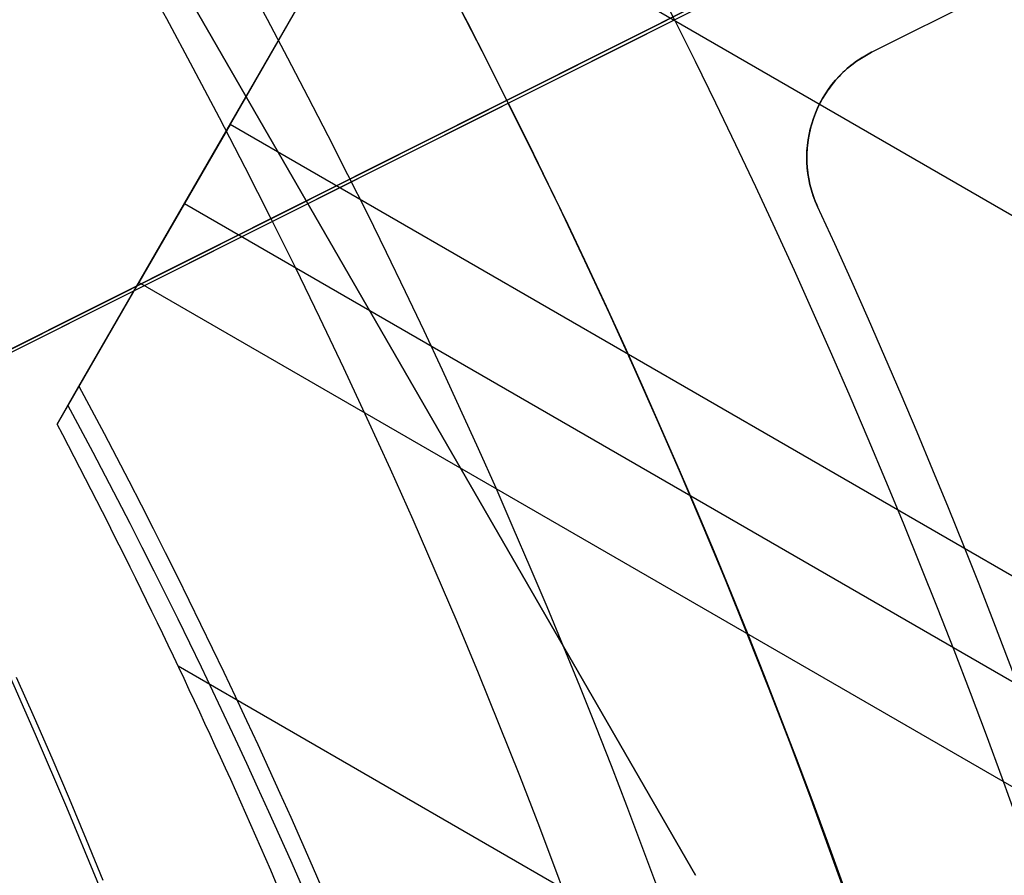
# Model space of a CAD drawing. Extents: x 12963 to 14406, y -2067 to -815.
# Tile 42 of 68: x 13733.09 to 13741.47, y -1594.74 to -1587.46. Entities that reach past the tile are written whole.
import ezdxf

# ---------------------------------------------------------------- set-up
doc = ezdxf.new("R2010")
doc.units = 0
doc.layers.get('0').update_dxf_attribs({"linetype": 'CONTINUOUS'})
doc.layers.add('COLOR', color=7, linetype='CONTINUOUS')
doc.layers.add('LUZ', color=7, linetype='CONTINUOUS')

msp = doc.modelspace()

# ---------------------------------------------------------------- linework, layer by layer
for p, q in [((13728.84389230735, -1577.418315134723, 258.0844421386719), (13738.84389230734, -1594.738823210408, 258.0844421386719)), ((13728.84389230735, -1577.418315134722, 261.0844421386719), (13738.84389230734, -1594.738823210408, 261.0844421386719)), ((13738.84389230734, -1594.738823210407, 259.5844421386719), (13728.84389230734, -1577.418315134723, 259.5844421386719)), ((13733.59249008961, -1590.576544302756, 55.32807901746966), (13741.0256461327, -1577.701940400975, 51.89592044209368)), ((13734.71699703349, -1588.628841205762, 52.85821474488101), (13738.94156924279, -1581.311667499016, 52.85821457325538)), ((13737.53894874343, -1583.741077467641, 51.94053995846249), (13734.87951093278, -1588.347358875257, 52.68120646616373)), ((13736.20922983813, -1586.044218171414, 52.31087321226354), (14403.03975505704, -1971.039001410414, 52.31087321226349)), ((13734.87951093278, -1588.347358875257, 52.68120646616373), (13734.1028896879, -1589.692506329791, 53.52709343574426)), ((14401.71003615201, -1973.342142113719, 52.68120646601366), (13734.87951093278, -1588.347358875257, 52.68120646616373)), ((13734.49120031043, -1589.019932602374, 53.10414995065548), (13748.03366190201, -1596.838676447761, 53.10414995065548)), ((13734.1028896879, -1589.692506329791, 53.52709343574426), (13733.40696805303, -1590.897877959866, 53.72091103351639)), ((13747.03984480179, -1597.16166084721, 53.52709343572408), (13734.1028896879, -1589.692506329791, 53.52709343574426)), ((13733.40696805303, -1590.897877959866, 53.72091103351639), (13733.59249008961, -1590.576544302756, 55.32807901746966)), ((13734.43663193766, -1592.956046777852, 53.89742668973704), (13745.86764655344, -1599.555746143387, 53.89742668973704)), ((13738.84389230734, -1594.738823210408, 258.0844421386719), (13738.84389230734, -1594.738823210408, 261.0844421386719))]:
    msp.add_line(p, q)
at = {"extrusion": (0.112475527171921, 0.194813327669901, 0.9743700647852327)}
msp.add_lwpolyline([(-12693.92521337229, -5351.365580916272), (-12694.43576296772, -5351.056612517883), (-12694.94430877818, -5350.742947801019), (-12695.45079038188, -5350.424605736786), (-12695.95514755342, -5350.101606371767), (-12696.45732028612, -5349.773970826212), (-12696.9572488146, -5349.441721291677), (-12697.45487363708, -5349.104881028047), (-12697.95013553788, -5348.763474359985), (-12698.44297560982, -5348.417526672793), (-12698.93333527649, -5348.067064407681), (-12699.42115631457, -5347.712115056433), (-12699.90638087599, -5347.352707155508), (-12700.38895150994, -5346.988870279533), (-12700.86881118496, -5346.620635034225), (-12701.34590331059, -5346.248033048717), (-12701.82017175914, -5345.871096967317), (-12702.29156088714, -5345.489860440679), (-12702.76001555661, -5345.104358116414), (-12703.22548115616, -5344.714625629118), (-12703.68790362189, -5344.320699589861), (-12704.14722945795, -5343.922617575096), (-12704.60340575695, -5343.52041811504), (-12705.05638022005, -5343.114140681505), (-12705.5061011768, -5342.703825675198), (-12705.95251760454, -5342.289514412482), (-12706.39557914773, -5341.871249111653), (-12706.83523613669, -5341.449072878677), (-12707.27143960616, -5341.023029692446), (-12707.70414131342, -5340.59316438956), (-12708.13329375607, -5340.159522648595), (-12708.55885018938, -5339.722150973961), (-12708.98076464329, -5339.281096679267), (-12709.39899193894, -5338.836407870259), (-12709.81348770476, -5338.388133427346), (-12710.22420839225, -5337.936322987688), (-12710.63111129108, -5337.481026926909), (-12711.03415454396, -5337.022296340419), (-12711.43329716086, -5336.560183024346), (-12711.82849903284, -5336.094739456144), (-12712.21972094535, -5335.626018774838), (-12712.60692459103, -5335.154074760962), (-12712.99007258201, -5334.678961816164), (-12713.36912846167, -5334.200734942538), (-12713.74405671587, -5333.719449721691), (-12714.11482278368, -5333.235162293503), (-12714.48139306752, -5332.747929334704), (-12714.84373494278, -5332.257808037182), (-12715.2018167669, -5331.764856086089), (-12715.55560788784, -5331.269131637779), (-12715.90507865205, -5330.770693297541), (-12716.25020041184, -5330.269600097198), (-12716.59094553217, -5329.765911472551), (-12716.9272873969, -5329.259687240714), (-12717.25920041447, -5328.75098757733), (-12717.58666002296, -5328.23987299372), (-12717.90964269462, -5327.726404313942), (-12718.22812593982, -5327.210642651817), (-12718.54208831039, -5326.692649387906), (-12718.85150940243, -5326.172486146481), (-12719.15636985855, -5325.650214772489), (-12719.45665136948, -5325.125897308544), (-12719.75233667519, -5324.59959597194), (-12720.04340956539, -5324.071373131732), (-12720.32985487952, -5323.541291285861), (-12720.61165850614, -5323.00941303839), (-12720.88880738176, -5322.475801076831), (-12721.16128948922, -5321.940518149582), (-12721.42909385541, -5321.403627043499), (-12721.69221054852, -5320.865190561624), (-12721.95063067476, -5320.325271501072), (-12722.20434637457, -5319.783932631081), (-12722.45335081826, -5319.241236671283), (-12722.69763820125, -5318.697246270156), (-12722.9372037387, -5318.152023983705), (-12723.17204365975, -5317.605632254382), (-12723.40215520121, -5317.058133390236), (-12723.62753660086, -5316.509589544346), (-12723.84818709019, -5315.960062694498), (-12724.06410688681, -5315.409614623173), (-12724.27529718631, -5314.858306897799), (-12724.48176015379, -5314.306200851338), (-12724.68349891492, -5313.753357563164), (-12724.8805175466, -5313.199837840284), (-12725.07282106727, -5312.645702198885), (-12725.26041542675, -5312.091010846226), (-12725.44330749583, -5311.535823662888), (-12725.62150505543, -5310.980200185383), (-12725.79501678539, -5310.424199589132), (-12725.96385225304, -5309.867880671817), (-12726.12802190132, -5309.311301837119), (-12726.28753703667, -5308.754521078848), (-12726.44240981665, -5308.197595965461), (-12726.59265323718, -5307.640583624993), (-12726.73828111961, -5307.083540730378), (-12726.87930809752, -5306.526523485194), (-12727.01574960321, -5305.969587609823), (-12727.14762185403, -5305.41278832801), (-12727.2749418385, -5304.856180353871), (-12727.39772730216, -5304.299817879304), (-12727.5159967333, -5303.74375456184), (-12727.6297693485, -5303.188043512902), (-12727.73906507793, -5302.632737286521), (-12727.84390455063, -5302.07788786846), (-12727.94430907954, -5301.523546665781), (-12728.04030064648, -5300.969764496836), (-12728.13190188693, -5300.416591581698), (-12728.21913607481, -5299.864077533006), (-12728.30202710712, -5299.312271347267), (-12728.38059948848, -5298.761221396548), (-12728.45487831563, -5298.210975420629), (-12728.52488926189, -5297.661580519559), (-12728.59065856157, -5297.113083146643), (-12728.65221299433, -5296.565529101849), (-12728.70957986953, -5296.018963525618), (-12728.76278701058, -5295.473430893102), (-12728.81186273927, -5294.9289750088), (-12728.85683586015, -5294.385639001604), (-12728.89773564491, -5293.843465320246), (-12728.93459181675, -5293.302495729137), (-12728.96743453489, -5292.762771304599), (-12728.99629437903, -5292.224332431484), (-12729.02120233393, -5291.687218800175), (-12729.04218977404, -5291.151469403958), (-12729.05928844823, -5290.617122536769), (-12729.07253046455, -5290.084215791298), (-12729.08194827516, -5289.552786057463), (-12729.0875746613, -5289.022869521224), (-12729.08944271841, -5288.494501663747), (-12729.08764350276, -5287.975960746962), (-12729.08222485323, -5287.455927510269), (-12729.07315547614, -5286.934435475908), (-12729.06040436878, -5286.411518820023), (-12729.04394083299, -5285.887212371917), (-12729.02373448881, -5285.36155161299), (-12728.99975528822, -5284.834572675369), (-12728.97197352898, -5284.306312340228), (-12728.94035986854, -5283.776808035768), (-12728.90488533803, -5283.246097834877), (-12728.8655213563, -5282.714220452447), (-12728.822239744, -5282.181215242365), (-12728.77501273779, -5281.647122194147), (-12728.72381300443, -5281.111981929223), (-12728.6686136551, -5280.575835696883), (-12728.60938825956, -5280.038725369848), (-12728.54611086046, -5279.500693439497), (-12728.47875598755, -5278.961783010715), (-12728.40729867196, -5278.422037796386), (-12728.33171446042, -5277.8815021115), (-12728.25197942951, -5277.340220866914), (-12728.16807019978, -5276.798239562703), (-12728.07996394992, -5276.255604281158), (-12727.98763843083, -5275.712361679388), (-12727.89107197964, -5275.168558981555), (-12727.79024353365, -5274.624243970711), (-12727.68513264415, -5274.079464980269), (-12727.57571949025, -5273.53427088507), (-12727.46198489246, -5272.988711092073), (-12727.34391032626, -5272.442835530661), (-12727.22147793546, -5271.896694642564), (-12727.09467054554, -5271.350339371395), (-12726.96347167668, -5270.803821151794), (-12726.82786555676, -5270.257191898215), (-12726.68783713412, -5269.710503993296), (-12726.54337209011, -5269.163810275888), (-12726.39445685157, -5268.617164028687), (-12726.24107860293, -5268.070618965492), (-12726.08322529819, -5267.524229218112), (-12725.92088567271, -5266.978049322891), (-12725.75404925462, -5266.432134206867), (-12725.58270637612, -5265.886539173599), (-12725.40684818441, -5265.341319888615), (-12725.22646665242, -5264.796532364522), (-12725.0415545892, -5264.252232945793), (-12724.85210565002, -5263.708478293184), (-12724.6581143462, -5263.165325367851), (-12724.45957605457, -5262.622831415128), (-12724.25648702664, -5262.081053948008), (-12724.04884439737, -5261.540050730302), (-12723.8366461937, -5260.999879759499), (-12723.61989134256, -5260.46059924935), (-12723.39857967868, -5259.922267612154), (-12723.17271195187, -5259.384943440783), (-12722.942289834, -5258.848685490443), (-12722.70731592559, -5258.313552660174), (-12722.46779376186, -5257.779603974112), (-12722.22372781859, -5257.246898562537), (-12721.97512351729, -5256.715495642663), (-12721.7219872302, -5256.185454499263), (-12721.46432628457, -5255.656834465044), (-12721.20214896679, -5255.129694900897), (-12720.9354645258, -5254.604095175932), (-12720.66428317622, -5254.080094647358), (-12720.38861610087, -5253.557752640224), (-12720.10847545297, -5253.037128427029), (-12719.82387435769, -5252.518281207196), (-12719.53482691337, -5252.001270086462), (-12719.24134819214, -5251.486154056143), (-12718.94345424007, -5250.972991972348), (-12718.64116207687, -5250.461842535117), (-12718.33448969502, -5249.952764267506), (-12718.02345605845, -5249.445815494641), (-12717.70808110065, -5248.94105432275), (-12717.38838572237, -5248.438538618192), (-12717.06439178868, -5247.938325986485), (-12716.73612212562, -5247.440473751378), (-12716.40360051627, -5246.945038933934), (-12716.0668516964, -5246.452078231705), (-12715.72590134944, -5245.96164799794), (-12715.38077610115, -5245.473804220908), (-12715.03150351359, -5244.988602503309), (-12714.67811207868, -5244.506098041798), (-12714.32063121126, -5244.026345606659), (-12713.95909124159, -5243.549399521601), (-12713.59352340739, -5243.075313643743), (-12713.22395984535, -5242.604141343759), (-12712.85043358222, -5242.135935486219), (-12712.4729785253, -5241.670748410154), (-12712.09162945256, -5241.208631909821), (-12711.70642200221, -5240.749637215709), (-12711.31739266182, -5240.293814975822), (-12710.92457875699, -5239.841215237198), (-12710.52801843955, -5239.391887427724), (-12710.12775067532, -5238.94588033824), (-12709.7238152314, -5238.503242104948), (-12709.31625266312, -5238.064020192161), (-12708.90510430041, -5237.628261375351), (-12708.49041223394, -5237.196011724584), (-12708.07221930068, -5236.767316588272), (-12707.65056906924, -5236.342220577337), (-12707.22550582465, -5235.920767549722), (-12706.79707455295, -5235.503000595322), (-12706.36532092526, -5235.088962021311), (-12705.93029128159, -5234.678693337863), (-12705.49203261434, -5234.27223524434), (-12705.05059255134, -5233.869627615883), (-12704.60601933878, -5233.47090949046), (-12704.15836182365, -5233.076119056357), (-12703.70766943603, -5232.685293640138), (-12703.253992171, -5232.298469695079), (-12702.79738057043, -5231.915682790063), (-12702.33788570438, -5231.53696759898), (-12701.87555915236, -5231.162357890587), (-12701.41045298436, -5230.791886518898), (-12700.94261974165, -5230.42558541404), (-12700.47211241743, -5230.063485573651), (-12699.99898443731, -5229.705617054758), (-12699.52328963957, -5229.352008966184), (-12699.04508225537, -5229.002689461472), (-12698.56441688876, -5228.657685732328), (-12698.08134849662, -5228.317024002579), (-12697.59593236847, -5227.980729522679), (-12697.10822410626, -5227.648826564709), (-12696.61827960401, -5227.321338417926), (-12696.12615502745, -5226.998287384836), (-12695.63190679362, -5226.679694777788), (-12695.13559155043, -5226.365580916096)], dxfattribs=at)
at = {"extrusion": (0.1124755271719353, 0.1948133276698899, 0.9743700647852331)}
msp.add_lwpolyline([(-12693.01435559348, -5226.365580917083), (-12693.53542520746, -5226.670372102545), (-12694.05454487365, -5226.980022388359), (-12694.57165131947, -5227.29451397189), (-12695.08668143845, -5227.613827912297), (-12695.59957231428, -5227.937944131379), (-12696.11026124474, -5228.266841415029), (-12696.61868576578, -5228.600497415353), (-12697.12478367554, -5228.938888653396), (-12697.62849305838, -5229.281990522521), (-12698.12975230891, -5229.629777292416), (-12698.62850015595, -5229.982222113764), (-12699.12467568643, -5230.339297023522), (-12699.61821836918, -5230.70097295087), (-12700.1090680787, -5231.067219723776), (-12700.5971651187, -5231.438006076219), (-12701.08245024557, -5231.813299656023), (-12701.56486469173, -5232.193067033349), (-12702.04435018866, -5232.577273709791), (-12702.52084898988, -5232.965884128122), (-12702.99430389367, -5233.358861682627), (-12703.4646582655, -5233.756168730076), (-12703.9318560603, -5234.157766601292), (-12704.39584184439, -5234.563615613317), (-12704.85656081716, -5234.973675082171), (-12705.31395883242, -5235.387903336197), (-12705.76798241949, -5235.806257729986), (-12706.21857880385, -5236.228694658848), (-12706.66569592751, -5236.655169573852), (-12707.10928246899, -5237.085636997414), (-12707.54928786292, -5237.520050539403), (-12707.98566231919, -5237.958362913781), (-12708.41835684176, -5238.400525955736), (-12708.84732324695, -5238.84649063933), (-12709.27251418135, -5239.296207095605), (-12709.69388313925, -5239.749624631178), (-12710.11138447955, -5240.206691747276), (-12710.52497344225, -5240.667356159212), (-12710.93460616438, -5241.131564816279), (-12711.34023969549, -5241.599263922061), (-12711.74183201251, -5242.070398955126), (-12712.13934203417, -5242.544914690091), (-12712.53272963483, -5243.022755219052), (-12712.92195565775, -5243.503863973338), (-12713.30698192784, -5243.988183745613), (-12713.68777126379, -5244.47565671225), (-12714.0642874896, -5244.966224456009), (-12714.43649544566, -5245.459827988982), (-12714.80436099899, -5245.956407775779), (-12715.16785105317, -5246.455903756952), (-12715.52693355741, -5246.95825537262), (-12715.88157751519, -5247.463401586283), (-12716.23175299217, -5247.971280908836), (-12716.57743112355, -5248.481831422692), (-12716.91858412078, -5248.994990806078), (-12717.25518527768, -5249.510696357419), (-12717.58720897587, -5250.02888501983), (-12717.91463068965, -5250.549493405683), (-12718.23742699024, -5251.072457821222), (-12718.55557554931, -5251.597714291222), (-12718.86905514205, -5252.125198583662), (-12719.17784564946, -5252.654846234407), (-12719.48192806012, -5253.186592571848), (-12719.78128447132, -5253.72037274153), (-12720.07589808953, -5254.256121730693), (-12720.36575323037, -5254.793774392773), (-12720.65083531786, -5255.333265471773), (-12720.93113088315, -5255.874529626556), (-12721.20662756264, -5256.417501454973), (-12721.47731409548, -5256.962115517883), (-12721.74318032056, -5257.508306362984), (-12722.00421717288, -5258.056008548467), (-12722.26041667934, -5258.605156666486), (-12722.51177195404, -5259.155685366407), (-12722.75827719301, -5259.70752937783), (-12722.99992766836, -5260.260623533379), (-12723.23671972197, -5260.814902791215), (-12723.46865075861, -5261.370302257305), (-12723.6957192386, -5261.926757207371), (-12723.91792466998, -5262.48420310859), (-12724.13526760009, -5263.042575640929), (-12724.34774960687, -5263.601810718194), (-12724.55537328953, -5264.161844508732), (-12724.75814225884, -5264.722613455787), (-12724.95606112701, -5265.284054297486), (-12725.14913549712, -5265.846104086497), (-12725.33737195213, -5266.408700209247), (-12725.52077804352, -5266.971780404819), (-12725.69936227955, -5267.535282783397), (-12725.87313411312, -5268.099145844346), (-12726.04210392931, -5268.663308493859), (-12726.20628303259, -5269.227710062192), (-12726.36568363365, -5269.792290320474), (-12726.52031883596, -5270.356989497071), (-12726.67020262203, -5270.921748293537), (-12726.81534983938, -5271.486507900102), (-12726.95577618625, -5272.05121001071), (-12727.09149819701, -5272.615796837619), (-12727.22253322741, -5273.180211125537), (-12727.34889943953, -5273.744396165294), (-12727.47061578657, -5274.308295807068), (-12727.58770199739, -5274.871854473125), (-12727.70017856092, -5275.43501717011), (-12727.80806671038, -5275.997729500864), (-12727.91138840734, -5276.559937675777), (-12728.01016632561, -5277.121588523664), (-12728.10442383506, -5277.682629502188), (-12728.1941849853, -5278.243008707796), (-12728.27947448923, -5278.802674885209), (-12728.36031770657, -5279.361577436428), (-12728.43674062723, -5279.919666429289), (-12728.50876985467, -5280.476892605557), (-12728.57643258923, -5281.03320738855), (-12728.63975661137, -5281.588562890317), (-12728.69877026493, -5282.142911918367), (-12728.75350244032, -5282.696207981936), (-12728.80398255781, -5283.248405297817), (-12728.85024055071, -5283.799458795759), (-12728.89230684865, -5284.349324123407), (-12728.9302123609, -5284.897957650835), (-12728.96398845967, -5285.445316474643), (-12728.9936669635, -5285.991358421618), (-12729.01928012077, -5286.536042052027), (-12729.04086059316, -5287.079326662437), (-12729.05844143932, -5287.621172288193), (-12729.07205609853, -5288.161539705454), (-12729.08173837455, -5288.700390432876), (-12729.08752241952, -5289.237686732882), (-12729.08944271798, -5289.773391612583), (-12729.08769105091, -5290.285034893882), (-12729.08241587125, -5290.798131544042), (-12729.07358711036, -5291.312649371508), (-12729.06117497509, -5291.828555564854), (-12729.04514996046, -5292.34581669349), (-12729.02548286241, -5292.864398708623), (-12729.0021447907, -5293.384266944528), (-12728.97510718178, -5293.905386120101), (-12728.94434181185, -5294.427720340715), (-12728.9098208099, -5294.951233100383), (-12728.87151667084, -5295.47588728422), (-12728.82940226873, -5296.001645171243), (-12728.78345086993, -5296.528468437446), (-12728.73363614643, -5297.05631815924), (-12728.67993218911, -5297.585154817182), (-12728.62231352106, -5298.114938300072), (-12728.56075511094, -5298.645627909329), (-12728.49523238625, -5299.177182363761), (-12728.42572124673, -5299.709559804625), (-12728.35219807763, -5300.242717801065), (-12728.27463976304, -5300.776613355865), (-12728.19302369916, -5301.311202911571), (-12728.10732780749, -5301.846442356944), (-12728.01753054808, -5302.382287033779), (-12727.92361093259, -5302.918691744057), (-12727.8255485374, -5303.455610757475), (-12727.72332351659, -5303.992997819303), (-12727.61691661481, -5304.530806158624), (-12727.50630918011, -5305.068988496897), (-12727.39148317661, -5305.607497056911), (-12727.27242119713, -5306.146283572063), (-12727.14910647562, -5306.685299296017), (-12727.02152289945, -5307.224495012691), (-12726.88965502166, -5307.763821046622), (-12726.7534880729, -5308.303227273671), (-12726.61300797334, -5308.842663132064), (-12726.46820134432, -5309.382077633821), (-12726.31905551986, -5309.921419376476), (-12726.16555855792, -5310.460636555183), (-12726.0076992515, -5310.999676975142), (-12725.8454671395, -5311.538488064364), (-12725.67885251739, -5312.077016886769), (-12725.50784644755, -5312.615210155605), (-12725.33244076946, -5313.153014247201), (-12725.15262810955, -5313.690375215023), (-12724.96840189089, -5314.227238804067), (-12724.77975634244, -5314.763550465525), (-12724.58668650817, -5315.299255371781), (-12724.38918825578, -5315.834298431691), (-12724.18725828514, -5316.368624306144), (-12723.98089413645, -5316.90217742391), (-12723.77009419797, -5317.434901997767), (-12723.55485771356, -5317.966742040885), (-12723.33518478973, -5318.497641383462), (-12723.11107640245, -5319.027543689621), (-12722.88253440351, -5319.556392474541), (-12722.64956152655, -5320.084131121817), (-12722.41216139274, -5320.610702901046), (-12722.170338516, -5321.136050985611), (-12721.92409830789, -5321.660118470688), (-12721.67344708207, -5322.182848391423), (-12721.41839205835, -5322.704183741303), (-12721.1589413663, -5323.224067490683), (-12720.89510404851, -5323.742442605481), (-12720.62689006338, -5324.25925206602), (-12720.35431028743, -5324.774438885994), (-12720.07737651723, -5325.28794613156), (-12719.79610147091, -5325.799716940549), (-12719.51049878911, -5326.309694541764), (-12719.22058303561, -5326.817822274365), (-12718.9263696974, -5327.324043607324), (-12718.62787518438, -5327.828302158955), (-12718.32511682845, -5328.330541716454), (-12718.01811288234, -5328.830706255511), (-12717.70688251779, -5329.328739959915), (-12717.39144582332, -5329.824587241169), (-12717.07182380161, -5330.318192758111), (-12716.74803836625, -5330.809501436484), (-12716.42011233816, -5331.298458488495), (-12716.08806944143, -5331.785009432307), (-12715.75193429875, -5332.269100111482), (-12715.41173242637, -5332.750676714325), (-12715.06749022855, -5333.229685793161), (-12714.71923499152, -5333.706074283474), (-12714.36699487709, -5334.179789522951), (-12714.01079891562, -5334.650779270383), (-12713.6506769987, -5335.118991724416), (-12713.28665987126, -5335.584375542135), (-12712.91877912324, -5336.046879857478), (-12712.54706718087, -5336.506454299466), (-12712.17155729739, -5336.963049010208), (-12711.79228354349, -5337.416614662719), (-12711.40928079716, -5337.867102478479), (-12711.0225847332, -5338.314464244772), (-12710.63223181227, -5338.758652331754), (-12710.23825926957, -5339.199619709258), (-12709.84070510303, -5339.637319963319), (-12709.43960806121, -5340.071707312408), (-12709.03500763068, -5340.502736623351), (-12708.62694402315, -5340.930363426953), (-12708.21545816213, -5341.354543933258), (-12707.80059166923, -5341.775235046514), (-12707.38238685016, -5342.192394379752), (-12706.96088668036, -5342.605980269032), (-12706.53613479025, -5343.015951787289), (-12706.10817545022, -5343.422268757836), (-12705.67705355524, -5343.824891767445), (-12705.24281460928, -5344.223782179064), (-12704.80550470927, -5344.618902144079), (-12704.3651705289, -5345.010214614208), (-12703.92185930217, -5345.397683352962), (-12703.47561880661, -5345.781272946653), (-12703.02649734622, -5346.160948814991), (-12702.57454373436, -5346.536677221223), (-12702.1198072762, -5346.908425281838), (-12701.66233775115, -5347.276160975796), (-12701.20218539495, -5347.639853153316), (-12700.7394008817, -5347.999471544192), (-12700.27403530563, -5348.354986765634), (-12699.80614016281, -5348.706370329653), (-12699.33576733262, -5349.053594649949), (-12698.8629690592, -5349.396633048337), (-12698.38779793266, -5349.735459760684), (-12697.91030687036, -5350.070049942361), (-12697.43054909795, -5350.400379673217), (-12696.94857813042, -5350.726425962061), (-12696.46444775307, -5351.048166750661), (-12695.97821200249, -5351.365580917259)], dxfattribs=at)
at = {"extrusion": (0.1124755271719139, 0.1948133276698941, 0.9743700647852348)}
msp.add_lwpolyline([(-12699.37540150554, -5226.365580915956), (-12699.85081632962, -5226.700698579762), (-12700.32397979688, -5227.039889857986), (-12700.79484275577, -5227.383131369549), (-12701.26335635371, -5227.730398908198), (-12701.72947205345, -5228.081667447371), (-12702.1931416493, -5228.436911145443), (-12702.65431728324, -5228.796103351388), (-12703.11295146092, -5229.159216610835), (-12703.56899706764, -5229.526222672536), (-12704.02240738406, -5229.897092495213), (-12704.47313610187, -5230.271796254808), (-12704.92113733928, -5230.65030335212), (-12705.36636565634, -5231.032582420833), (-12705.80877607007, -5231.418601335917), (-12706.24832406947, -5231.808327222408), (-12706.68496563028, -5232.20172646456), (-12707.11865722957, -5232.59876471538), (-12707.54935586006, -5232.999406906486), (-12707.97701904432, -5233.403617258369), (-12708.40160484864, -5233.811359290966), (-12708.8230718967, -5234.222595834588), (-12709.241379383, -5234.637289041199), (-12709.65648708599, -5235.055400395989), (-12710.06835538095, -5235.476890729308), (-12710.47694525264, -5235.901720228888), (-12710.88221830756, -5236.329848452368), (-12711.28413678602, -5236.761234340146), (-12711.68266357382, -5237.195836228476), (-12712.07776221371, -5237.633611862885), (-12712.46939691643, -5238.074518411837), (-12712.85753257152, -5238.51851248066), (-12713.24213475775, -5238.965550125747), (-12713.62316975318, -5239.415586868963), (-12714.00060454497, -5239.868577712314), (-12714.37440683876, -5240.324477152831), (-12714.7445450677, -5240.783239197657), (-12715.11098840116, -5241.244817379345), (-12715.47370675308, -5241.70916477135), (-12715.83267078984, -5242.176234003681), (-12716.18785193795, -5242.645977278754), (-12716.53922239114, -5243.118346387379), (-12716.88675511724, -5243.593292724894), (-12717.23042386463, -5244.070767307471), (-12717.57020316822, -5244.550720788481), (-12717.90606835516, -5245.033103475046), (-12718.23799555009, -5245.517865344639), (-12718.56596167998, -5246.004956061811), (-12718.88994447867, -5246.494324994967), (-12719.20992249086, -5246.985921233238), (-12719.52587507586, -5247.479693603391), (-12719.83778241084, -5247.975590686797), (-12720.14562549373, -5248.473560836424), (-12720.44938614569, -5248.973552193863), (-12720.74904701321, -5249.475512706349), (-12721.04459156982, -5249.979390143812), (-12721.33600411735, -5250.485132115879), (-12721.62326978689, -5250.992686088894), (-12721.90637453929, -5251.501999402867), (-12722.18530516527, -5252.013019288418), (-12722.46004928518, -5252.525692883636), (-12722.73059534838, -5253.039967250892), (-12722.99693263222, -5253.555789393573), (-12723.25905124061, -5254.073106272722), (-12723.51694210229, -5254.591864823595), (-12723.77059696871, -5255.112011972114), (-12724.02000841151, -5255.633494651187), (-12724.26516981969, -5256.156259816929), (-12724.50607539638, -5256.680254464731), (-12724.74272015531, -5257.205425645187), (-12724.97509991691, -5257.731720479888), (-12725.20321130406, -5258.25908617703), (-12725.42705173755, -5258.787470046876), (-12725.64661943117, -5259.31681951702), (-12725.86191338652, -5259.847082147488), (-12726.07293338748, -5260.378205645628), (-12726.27967999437, -5260.910137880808), (-12726.48215453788, -5261.442826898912), (-12726.68035911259, -5261.976220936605), (-12726.87429657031, -5262.510268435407), (-12727.0639705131, -5263.044918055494), (-12727.24938528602, -5263.580118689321), (-12727.4305459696, -5264.115819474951), (-12727.60745837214, -5264.651969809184), (-12727.78012902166, -5265.188519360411), (-12727.94856515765, -5265.725418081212), (-12728.11277472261, -5266.262616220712), (-12728.27276635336, -5266.800064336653), (-12728.42854937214, -5267.337713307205), (-12728.58013377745, -5267.875514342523), (-12728.7275302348, -5268.413418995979), (-12728.87075006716, -5268.95137917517), (-12729.00980524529, -5269.489347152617), (-12729.14470837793, -5270.027275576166), (-12729.2754727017, -5270.565117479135), (-12729.40211207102, -5271.102826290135), (-12729.52464094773, -5271.64035584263), (-12729.64307439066, -5272.17766038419), (-12729.75742804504, -5272.714694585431), (-12729.86771813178, -5273.251413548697), (-12729.97396143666, -5273.787772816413), (-12730.07617529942, -5274.323728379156), (-12730.17437760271, -5274.859236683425), (-12730.26858676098, -5275.394254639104), (-12730.3588217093, -5275.928739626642), (-12730.44510189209, -5276.462649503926), (-12730.52744725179, -5276.995942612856), (-12730.60587821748, -5277.528577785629), (-12730.68041569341, -5278.06051435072), (-12730.75108104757, -5278.591712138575), (-12730.81789610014, -5279.122131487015), (-12730.88088311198, -5279.651733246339), (-12730.94006477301, -5280.180478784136), (-12730.99546419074, -5280.708329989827), (-12731.04710487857, -5281.235249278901), (-12731.09501074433, -5281.761199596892), (-12731.13920607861, -5282.286144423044), (-12731.17971554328, -5282.810047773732), (-12731.21656415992, -5283.332874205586), (-12731.24977729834, -5283.854588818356), (-12731.27938066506, -5284.375157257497), (-12731.30540029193, -5284.894545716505), (-12731.32786252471, -5285.412720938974), (-12731.34679401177, -5285.929650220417), (-12731.36222169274, -5286.445301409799), (-12731.37417278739, -5286.959642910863), (-12731.38267478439, -5287.472643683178), (-12731.38775543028, -5287.984273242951), (-12731.38944271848, -5288.49450166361), (-12731.3876952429, -5289.013750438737), (-12731.38243302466, -5289.534449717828), (-12731.37362656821, -5290.056567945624), (-12731.3612466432, -5290.580072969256), (-12731.34526429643, -5291.104932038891), (-12731.32565086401, -5291.63111180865), (-12731.30237798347, -5292.158578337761), (-12731.2754176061, -5292.68729709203), (-12731.24474200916, -5293.217232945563), (-12731.21032380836, -5293.748350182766), (-12731.17213597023, -5294.280612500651), (-12731.13015182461, -5294.81398301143), (-12731.08434507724, -5295.348424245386), (-12731.03468982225, -5295.883898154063), (-12730.98116055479, -5296.420366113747), (-12730.92373218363, -5296.957788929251), (-12730.86238004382, -5297.496126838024), (-12730.79707990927, -5298.03533951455), (-12730.72780800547, -5298.575386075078), (-12730.65454102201, -5299.116225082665), (-12730.57725612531, -5299.65781455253), (-12730.49593097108, -5300.200111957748), (-12730.41054371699, -5300.743074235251), (-12730.32107303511, -5301.286657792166), (-12730.22749812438, -5301.830818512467), (-12730.12979872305, -5302.375511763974), (-12730.02795512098, -5302.920692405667), (-12729.9219481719, -5303.46631479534), (-12729.81175930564, -5304.012332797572), (-12729.69737054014, -5304.558699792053), (-12729.57876449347, -5305.10536868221), (-12729.45592439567, -5305.652291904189), (-12729.32883410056, -5306.199421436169), (-12729.19747809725, -5306.746708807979), (-12729.06184152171, -5307.294105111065), (-12728.92191016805, -5307.841561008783), (-12728.77767049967, -5308.389026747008), (-12728.62910966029, -5308.93645216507), (-12728.47621548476, -5309.483786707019), (-12728.31897650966, -5310.030979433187), (-12728.15738198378, -5310.577979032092), (-12727.99142187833, -5311.124733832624), (-12727.82108689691, -5311.671191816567), (-12727.64636848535, -5312.217300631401), (-12727.46725884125, -5312.763007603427), (-12727.28375092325, -5313.308259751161), (-12727.09583846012, -5313.853003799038), (-12726.90351595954, -5314.397186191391), (-12726.70677871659, -5314.940753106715), (-12726.50562282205, -5315.483650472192), (-12726.30004517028, -5316.025823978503), (-12726.09004346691, -5316.567219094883), (-12725.87561623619, -5317.107781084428), (-12725.65676282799, -5317.647455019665), (-12725.43348342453, -5318.186185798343), (-12725.20577904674, -5318.72391815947), (-12724.97365156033, -5319.260596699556), (-12724.73710368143, -5319.796165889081), (-12724.49613898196, -5320.330570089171), (-12724.25076189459, -5320.863753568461), (-12724.0009777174, -5321.395660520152), (-12723.74679261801, -5321.926235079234), (-12723.48821363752, -5322.455421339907), (-12723.22524869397, -5322.983163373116), (-12722.95790658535, -5323.509405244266), (-12722.68619699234, -5324.034091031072), (-12722.41013048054, -5324.557164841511), (-12722.12971850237, -5325.078570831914), (-12721.84497339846, -5325.598253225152), (-12721.55590839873, -5326.116156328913), (-12721.26253762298, -5326.632224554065), (-12720.96487608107, -5327.146402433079), (-12720.66293967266, -5327.658634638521), (-12720.35674518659, -5328.168866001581), (-12720.04631029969, -5328.677041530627), (-12719.73165357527, -5329.183106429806), (-12719.41279446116, -5329.687006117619), (-12719.08975328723, -5330.188686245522), (-12718.76255126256, -5330.688092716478), (-12718.4312104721, -5331.185171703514), (-12718.09575387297, -5331.679869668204), (-12717.75620529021, -5332.172133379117), (-12717.41258941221, -5332.661909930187), (-12717.06493178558, -5333.149146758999), (-12716.71325880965, -5333.633791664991), (-12716.35759773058, -5334.115792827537), (-12715.99797663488, -5334.595098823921), (-12715.63442444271, -5335.071658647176), (-12715.26697090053, -5335.545421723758), (-12714.89564657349, -5336.016337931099), (-12714.52048283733, -5336.484357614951), (-12714.14151186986, -5336.94943160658), (-12713.75876664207, -5337.411511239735), (-12713.37228090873, -5337.870548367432), (-12712.98208919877, -5338.326495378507), (-12712.58822680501, -5338.779305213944), (-12712.19072977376, -5339.228931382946), (-12711.78963489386, -5339.675327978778), (-12711.38497968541, -5340.118449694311), (-12710.97680238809, -5340.558251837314), (-12710.56514194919, -5340.994690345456), (-12710.15003801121, -5341.427721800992), (-12709.73153089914, -5341.857303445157), (-12709.30966160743, -5342.283393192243), (-12708.88447178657, -5342.705949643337), (-12708.45600372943, -5343.12493209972), (-12708.02430035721, -5343.54030057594), (-12707.58940520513, -5343.952015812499), (-12707.15136240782, -5344.360039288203), (-12706.71021668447, -5344.764333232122), (-12706.26601332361, -5345.164860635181), (-12705.81879816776, -5345.561585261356), (-12705.36861759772, -5345.954471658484), (-12704.91551851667, -5346.343485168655), (-12704.45954833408, -5346.728591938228), (-12704.00075494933, -5347.109758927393), (-12703.53918673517, -5347.486953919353), (-12703.07489252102, -5347.860145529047), (-12702.607921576, -5348.229303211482), (-12702.1383235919, -5348.594397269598), (-12701.66614866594, -5348.955398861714), (-12701.19144728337, -5349.312280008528), (-12700.71427029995, -5349.665013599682), (-12700.2346689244, -5350.013573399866), (-12699.75269470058, -5350.357934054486), (-12699.26839948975, -5350.698071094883), (-12698.78183545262, -5351.033960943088), (-12698.2930550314, -5351.365580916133)], dxfattribs=at)
at = {"extrusion": (0.1124755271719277, 0.1948133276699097, 0.9743700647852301)}
msp.add_lwpolyline([(-12700.13301897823, -5351.365580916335), (-12700.598949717, -5351.028257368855), (-12701.06260912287, -5350.686997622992), (-12701.52395032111, -5350.341825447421), (-12701.98292674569, -5349.992765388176), (-12702.43949215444, -5349.639842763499), (-12702.89360064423, -5349.283083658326), (-12703.34520666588, -5348.922514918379), (-12703.7942650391, -5348.558164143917), (-12704.24073096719, -5348.190059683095), (-12704.68456005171, -5347.818230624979), (-12705.1257083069, -5347.442706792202), (-12705.56413217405, -5347.063518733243), (-12705.9997885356, -5346.680697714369), (-12706.43263472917, -5346.294275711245), (-12706.86262856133, -5345.904285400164), (-12707.28972832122, -5345.510760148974), (-12707.71389279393, -5345.113734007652), (-12708.13508127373, -5344.713241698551), (-12708.553253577, -5344.309318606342), (-12708.96837005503, -5343.902000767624), (-12709.38039160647, -5343.491324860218), (-12709.78927968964, -5343.077328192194), (-12710.19499633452, -5342.660048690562), (-12710.59750415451, -5342.239524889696), (-12710.99676635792, -5341.815795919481), (-12711.39274675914, -5341.388901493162), (-12711.78540978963, -5340.958881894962), (-12712.1747205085, -5340.525777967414), (-12712.56064461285, -5340.08963109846), (-12712.94314844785, -5339.650483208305), (-12713.32219901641, -5339.208376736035), (-12713.69776398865, -5338.763354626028), (-12714.06981171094, -5338.31546031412), (-12714.43831121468, -5337.864737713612), (-12714.80323222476, -5337.411231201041), (-12715.16454516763, -5336.954985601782), (-12715.52222117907, -5336.496046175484), (-12715.87623211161, -5336.034458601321), (-12716.22655054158, -5335.570268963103), (-12716.57314977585, -5335.103523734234), (-12716.91600385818, -5334.634269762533), (-12717.25508757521, -5334.162554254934), (-12717.59037646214, -5333.688424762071), (-12717.92184680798, -5333.211929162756), (-12718.24947566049, -5332.733115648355), (-12718.57324083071, -5332.252032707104), (-12718.89312089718, -5331.768729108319), (-12719.20909520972, -5331.283253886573), (-12719.52114389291, -5330.795656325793), (-12719.82924784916, -5330.30598594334), (-12720.13338876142, -5329.814292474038), (-12720.43354909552, -5329.320625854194), (-12720.72971210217, -5328.825036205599), (-12721.02186181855, -5328.32757381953), (-12721.30998306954, -5327.828289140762), (-12721.59406146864, -5327.327232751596), (-12721.87408341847, -5326.824455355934), (-12722.15003611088, -5326.320007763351), (-12722.42190752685, -5325.813940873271), (-12722.68968643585, -5325.30630565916), (-12722.95336239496, -5324.797153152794), (-12723.21292574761, -5324.286534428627), (-12723.46836762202, -5323.774500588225), (-12723.71967992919, -5323.261102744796), (-12723.96685536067, -5322.746392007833), (-12724.20988738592, -5322.230419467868), (-12724.44877024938, -5321.713236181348), (-12724.68349896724, -5321.194893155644), (-12724.91406932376, -5320.675441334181), (-12725.14047786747, -5320.154931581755), (-12725.36272190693, -5319.633414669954), (-12725.58079950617, -5319.110941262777), (-12725.79470947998, -5318.587561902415), (-12726.00445138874, -5318.063326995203), (-12726.21002553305, -5317.538286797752), (-12726.41143294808, -5317.012491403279), (-12726.60867539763, -5316.485990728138), (-12726.80175536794, -5315.958834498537), (-12726.9906760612, -5315.431072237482), (-12727.17544138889, -5314.902753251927), (-12727.35605596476, -5314.373926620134), (-12727.53252509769, -5313.844641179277), (-12727.70485478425, -5313.314945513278), (-12727.87305170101, -5312.784887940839), (-12728.03712319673, -5312.254516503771), (-12728.19707728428, -5311.723878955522), (-12728.35292263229, -5311.193022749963), (-12728.50466855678, -5310.661995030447), (-12728.65232501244, -5310.130842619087), (-12728.79590258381, -5309.599612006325), (-12728.93541247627, -5309.068349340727), (-12729.07086650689, -5308.537100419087), (-12729.20227709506, -5308.005910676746), (-12729.32965725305, -5307.474825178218), (-12729.45302057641, -5306.943888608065), (-12729.57238123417, -5306.413145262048), (-12729.68775395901, -5305.882639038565), (-12729.79915403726, -5305.352413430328), (-12729.9065972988, -5304.82251151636), (-12730.01010010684, -5304.292975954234), (-12730.10967934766, -5303.763848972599), (-12730.2053524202, -5303.235172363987), (-12730.2971372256, -5302.70698747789), (-12730.38505215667, -5302.179335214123), (-12730.46911608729, -5301.652256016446), (-12730.54934836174, -5301.125789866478), (-12730.62576878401, -5300.599976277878), (-12730.69839760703, -5300.0748542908), (-12730.76725552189, -5299.550462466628), (-12730.83236364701, -5299.026838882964), (-12730.8937435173, -5298.504021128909), (-12730.9514170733, -5297.982046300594), (-12731.00540665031, -5297.460950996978), (-12731.05573496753, -5296.940771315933), (-12731.10242511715, -5296.421542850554), (-12731.14550055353, -5295.903300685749), (-12731.18498508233, -5295.3860793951), (-12731.22090284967, -5294.869913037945), (-12731.25327833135, -5294.35483515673), (-12731.28213632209, -5293.840878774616), (-12731.30750192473, -5293.328076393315), (-12731.32940053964, -5292.816459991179), (-12731.347857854, -5292.306061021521), (-12731.36289983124, -5291.796910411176), (-12731.37455270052, -5291.289038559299), (-12731.38284294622, -5290.782475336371), (-12731.38779729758, -5290.277250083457), (-12731.38944271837, -5289.773391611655), (-12731.38764992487, -5289.247453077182), (-12731.38225098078, -5288.720026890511), (-12731.37321524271, -5288.191145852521), (-12731.36051234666, -5287.660843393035), (-12731.34411222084, -5287.129153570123), (-12731.32398509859, -5286.596111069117), (-12731.30010153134, -5286.061751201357), (-12731.27243240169, -5285.526109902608), (-12731.24094893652, -5284.989223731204), (-12731.20562272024, -5284.451129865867), (-12731.16642570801, -5283.911866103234), (-12731.12333023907, -5283.371470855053), (-12731.07630905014, -5282.829983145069), (-12731.02533528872, -5282.287442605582), (-12730.97038252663, -5281.743889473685), (-12730.91142477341, -5281.199364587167), (-12730.84843648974, -5280.653909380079), (-12730.78139260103, -5280.107565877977), (-12730.71026851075, -5279.560376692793), (-12730.635040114, -5279.012385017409), (-12730.55568381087, -5278.463634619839), (-12730.4721765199, -5277.914169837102), (-12730.38449569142, -5277.364035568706), (-12730.2926193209, -5276.81327726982), (-12730.19652596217, -5276.261940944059), (-12730.09619474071, -5275.710073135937), (-12729.99160536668, -5275.157720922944), (-12729.882738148, -5274.60493190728), (-12729.76957400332, -5274.051754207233), (-12729.65209447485, -5273.498236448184), (-12729.53028174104, -5272.944427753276), (-12729.40411862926, -5272.3903777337), (-12729.27358862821, -5271.836136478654), (-12729.13867590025, -5271.281754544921), (-12728.9993652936, -5270.727282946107), (-12728.85564235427, -5270.172773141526), (-12728.70749333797, -5269.618277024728), (-12728.55490522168, -5269.063846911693), (-12728.39786571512, -5268.50953552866), (-12728.23636327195, -5267.955395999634), (-12728.07038710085, -5267.401481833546), (-12727.89992717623, -5266.847846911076), (-12727.72497424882, -5266.294545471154), (-12727.54551985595, -5265.741632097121), (-12727.36155633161, -5265.189161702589), (-12727.17307681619, -5264.637189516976), (-12726.98007526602, -5264.085771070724), (-12726.78254646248, -5263.534962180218), (-12726.58048602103, -5262.984818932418), (-12726.37389039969, -5262.435397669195), (-12726.16275690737, -5261.886754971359), (-12725.94708371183, -5261.338947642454), (-12725.72686984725, -5260.792032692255), (-12725.50211522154, -5260.246067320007), (-12725.27282062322, -5259.701108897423), (-12725.03898772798, -5259.157214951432), (-12724.80061910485, -5258.61444314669), (-12724.55771822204, -5258.072851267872), (-12724.31028945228, -5257.53249720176), (-12724.05833807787, -5256.993438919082), (-12723.80187029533, -5256.455734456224), (-12723.54089321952, -5255.919441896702), (-12723.27541488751, -5255.384619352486), (-12723.00544426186, -5254.851324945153), (-12722.73099123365, -5254.319616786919), (-12722.45206662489, -5253.789552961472), (-12722.16868219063, -5253.261191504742), (-12721.88085062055, -5252.734590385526), (-12721.58858554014, -5252.209807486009), (-12721.29190151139, -5251.686900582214), (-12720.99081403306, -5251.165927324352), (-12720.68533954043, -5250.64694521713), (-12720.37549540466, -5250.130011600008), (-12720.06129993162, -5249.615183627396), (-12719.74277236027, -5249.102518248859), (-12719.41993286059, -5248.592072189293), (-12719.09280253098, -5248.083901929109), (-12718.76140339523, -5247.578063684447), (-12718.42575839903, -5247.074613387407), (-12718.08589140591, -5246.573606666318), (-12717.74182719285, -5246.075098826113), (-12717.39359144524, -5245.579144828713), (-12717.04121075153, -5245.085799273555), (-12716.68471259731, -5244.595116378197), (-12716.32412535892, -5244.10714995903), (-12715.95947829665, -5243.621953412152), (-12715.59080154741, -5243.139579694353), (-12715.21812611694, -5242.660081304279), (-12714.84148387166, -5242.183510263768), (-12714.4609075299, -5241.709918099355), (-12714.07643065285, -5241.239355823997), (-12713.68808763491, -5240.771873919), (-12713.29591369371, -5240.307522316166), (-12712.89994485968, -5239.846350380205), (-12712.50021796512, -5239.388406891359), (-12712.09677063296, -5238.933740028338), (-12711.68964126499, -5238.482397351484), (-12711.27886902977, -5238.034425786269), (-12710.86449385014, -5237.589871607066), (-12710.44655639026, -5237.148780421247), (-12710.02509804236, -5236.711197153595), (-12709.60016091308, -5236.277166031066), (-12709.17178780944, -5235.846730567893), (-12708.74002222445, -5235.419933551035), (-12708.30490832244, -5234.996817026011), (-12707.86649092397, -5234.577422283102), (-12707.42481549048, -5234.161789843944), (-12706.97992810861, -5233.749959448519), (-12706.53187547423, -5233.341970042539), (-12706.08070487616, -5232.937859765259), (-12705.62646417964, -5232.537665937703), (-12705.16920180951, -5232.141425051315), (-12704.70896673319, -5231.749172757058), (-12704.24580844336, -5231.360943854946), (-12703.77977694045, -5230.976772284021), (-12703.31092271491, -5230.596691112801), (-12702.83929672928, -5230.220732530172), (-12702.36495040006, -5229.848927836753), (-12701.88793557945, -5229.481307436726), (-12701.40830453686, -5229.117900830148), (-12700.92610994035, -5228.758736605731), (-12700.44140483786, -5228.403842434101), (-12699.95424263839, -5228.053245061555), (-12699.46467709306, -5227.706970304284), (-12698.97276227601, -5227.365043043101), (-12698.47855256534, -5227.027487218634), (-12697.98210262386, -5226.694325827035), (-12697.48346737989, -5226.365580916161)], dxfattribs=at)
msp.add_lwpolyline([(13733.80033283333, -1594.783602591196), (13733.65789610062, -1594.435602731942), (13733.51282949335, -1594.088619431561), (13733.36513198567, -1593.74267097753), (13733.21480255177, -1593.397775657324), (13733.06184016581, -1593.053951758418)])
at = {"extrusion": (0, 0, -1)}
for centre, radius, start, end in [((-13684.04743158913, -1614.828569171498, -259.6250029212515), 65.00000000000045, 329.9999999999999, 149.9999999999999), ((-13684.04743158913, -1614.828569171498, -89.37470231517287), 70.9424557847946, 330.0000000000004, 150.0000000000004), ((-13684.04743158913, -1614.828569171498, -46.50000292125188), 70.9424557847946, 330.0000000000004, 150.0000000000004), ((-13684.04743158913, -1614.828569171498, -259.6250029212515), 64, 330.0000000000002, 150.0000000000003), ((-13684.04743158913, -1614.828569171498, -89.37470231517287), 70.94245578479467, 150.0000000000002, 330.0000000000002), ((-13684.04743158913, -1614.828569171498, -46.50000292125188), 70.94245578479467, 150.0000000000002, 330.0000000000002), ((-13684.04743158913, -1614.828569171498, -259.6250029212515), 65.00000000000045, 149.9999999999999, 329.9999999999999), ((-13684.04743158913, -1614.828569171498, -259.6250029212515), 64, 150.0000000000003, 330.0000000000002), ((-13684.04743158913, -1614.828569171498, -88.12500292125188), 52.09123273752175, 150.0000000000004, 330.0000000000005), ((-13684.04743158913, -1614.828569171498, -62.12500292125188), 47.03455676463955, 149.9999999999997, 329.9999999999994)]:
    msp.add_arc(centre, radius, start, end, dxfattribs=at)
for centre, radius, start, end in [((13684.04743158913, -1614.828569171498, 89.37470231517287), 73.2424557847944, 29.99999999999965, 209.9999999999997), ((13684.04743163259, -1614.828569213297, 88.63012703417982), 71.44457953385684, 30.00000004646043, 209.9999999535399), ((13684.04743158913, -1614.828569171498, 89.05580518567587), 71.21139006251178, 29.99999999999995, 210.0000000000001), ((13684.04743158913, -1614.828569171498, 245.6831232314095), 65.00000000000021, 29.99999999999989, 209.9999999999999), ((13684.04743158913, -1614.828569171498, 245.6831232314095), 64.00000000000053, 29.99999999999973, 209.9999999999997), ((13684.04743158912, -1614.828569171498, 211.3914713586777), 58.0132689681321, 29.99999999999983, 210), ((13684.04743158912, -1614.828569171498, 212.0545527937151), 57.26209357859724, 30.00000000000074, 209.9999999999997), ((13684.04743158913, -1614.828569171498, 89.37470231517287), 73.24245578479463, 209.9999999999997, 29.99999999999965), ((13684.04743157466, -1614.828569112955, 88.63012703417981), 71.44457953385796, 210.0000000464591, 29.99999995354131), ((13684.04743158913, -1614.828569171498, 89.05580518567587), 71.21139006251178, 210.0000000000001, 29.99999999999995), ((13684.04743158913, -1614.828569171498, 245.6831232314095), 64.99999999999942, 209.9999999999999, 29.99999999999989), ((13684.04743158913, -1614.828569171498, 245.6831232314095), 63.99999999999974, 210.0000000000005, 30.00000000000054), ((13684.04743158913, -1614.828569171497, 211.3914713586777), 58.01326896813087, 210.0000000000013, 29.99999999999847), ((13684.04743158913, -1614.8285691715, 212.0545527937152), 57.26209357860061, 209.9999999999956, 30.00000000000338), ((13684.04743158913, -1614.828569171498, 67.12500292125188), 53.58193971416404, 209.9999999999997, 29.99999999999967), ((13684.04743158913, -1614.828569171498, 65.62055118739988), 53.5819397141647, 210.0000000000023, 30.00000000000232), ((13684.04743158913, -1614.828569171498, 67.12500292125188), 52.0912327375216, 209.9999999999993, 29.99999999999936), ((13684.04743158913, -1614.828569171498, 77.62500292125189), 52.09123273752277, 210.0000000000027, 30.00000000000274)]:
    msp.add_arc(centre, radius, start, end)
at = {"extrusion": (0.4999999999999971, -0.8660254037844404, 1.389025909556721e-16)}
msp.add_arc((11075.18935953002, 231.7412435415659, 8240.506279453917), 33.1290582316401, 284.204023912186, 6.39009168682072e-13, dxfattribs=at)
at = {"extrusion": (0.4999999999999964, -0.8660254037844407, 4.904564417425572e-16)}
msp.add_arc((11075.18935953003, 231.7412435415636, 8240.50627945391), 32.12905823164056, 284.4245334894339, 359.9999999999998, dxfattribs=at)
at = {"extrusion": (-0.1124755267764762, -0.1948133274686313, -0.9743700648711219)}
msp.add_arc((12658.92825714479, -5288.893235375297, -1288.737564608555), 56.00000464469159, 302.3923655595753, 332.2855001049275, dxfattribs=at)
at = {"extrusion": (0.1124755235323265, 0.1948134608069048, 0.9743700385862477)}
msp.add_arc((-12658.92994084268, -5288.889278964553, 1287.912393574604), 56.00000007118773, 207.7144765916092, 237.607617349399, dxfattribs=at)
at = {"extrusion": (0.06896082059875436, 0.1194436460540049, 0.9904431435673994)}
msp.add_arc((-12658.83992859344, -5381.840629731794, 810.2518790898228), 56.00699436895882, 230.5920703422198, 237.5050823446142, dxfattribs=at)
at = {"layer": 'COLOR'}
for p, q in [((13715.34589169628, -1599.14289986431, 30.30000054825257), (13749.31019009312, -1582.121185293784, 30.30000054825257)), ((13740.3425155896, -1587.734042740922, 30.30000054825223), (13748.83939004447, -1583.475707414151, 30.30000054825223)), ((13740.3425155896, -1587.734042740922, 27.78400262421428), (13748.83939004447, -1583.475707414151, 23.73347187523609)), ((13737.24914223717, -1588.165759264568, 26.2000005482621), (13738.66390718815, -1587.456728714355, 26.2000005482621)), ((13740.3425155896, -1587.734042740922, 30.30000054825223), (13740.3425155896, -1587.734042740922, 27.78400262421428)), ((13712.94858136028, -1600.344365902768, 28.2000005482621), (13737.24914953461, -1588.165773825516, 28.2000005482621)), ((13737.24914953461, -1588.165773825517, 26.2000005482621), (13737.24914953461, -1588.165773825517, 28.2000005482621)), ((13739.88267216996, -1589.047261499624, 28.20000054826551), (13739.88267216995, -1589.047261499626, 30.30000054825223))]:
    msp.add_line(p, q, dxfattribs=at)
msp.add_polyline3d([(13740.3425155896, -1587.734042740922, 27.78400262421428), (13740.32159929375, -1587.744871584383, 27.79403745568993), (13740.30102817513, -1587.75611723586, 27.80401676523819), (13740.28080193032, -1587.767779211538, 27.81394055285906), (13740.2609202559, -1587.779857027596, 27.82380881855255), (13740.24138284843, -1587.792350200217, 27.83362156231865), (13740.22218940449, -1587.805258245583, 27.84337878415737), (13740.20333962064, -1587.818580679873, 27.85308048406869), (13740.18483319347, -1587.832317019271, 27.86272666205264), (13740.16672058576, -1587.846410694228, 27.87228746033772), (13740.14902319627, -1587.860837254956, 27.88175008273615), (13740.13169712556, -1587.875644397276, 27.89114012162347), (13740.11469847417, -1587.89087981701, 27.90048316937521), (13740.09798334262, -1587.906591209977, 27.90980481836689), (13740.08150783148, -1587.922826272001, 27.91913066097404), (13740.06522804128, -1587.939632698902, 27.92848628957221), (13740.04910007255, -1587.957058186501, 27.9378972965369), (13740.03327570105, -1587.9749537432, 27.94727778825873), (13740.01793572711, -1587.993138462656, 27.95652480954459), (13740.00307978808, -1588.011612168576, 27.96563836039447), (13739.98870752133, -1588.030374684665, 27.97461844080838), (13739.97481856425, -1588.049425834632, 27.9834650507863), (13739.9614125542, -1588.068765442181, 27.99217819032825), (13739.94848912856, -1588.088393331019, 28.00075785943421), (13739.93604792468, -1588.108309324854, 28.00920405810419), (13739.92408857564, -1588.128513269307, 28.01751678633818), (13739.91261069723, -1588.149005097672, 28.02569604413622), (13739.90161390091, -1588.16978476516, 28.03374183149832), (13739.89109779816, -1588.190852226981, 28.04165414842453), (13739.88111597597, -1588.212063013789, 28.04938577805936), (13739.87165005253, -1588.233465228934, 28.05695245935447), (13739.8625916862, -1588.255347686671, 28.06444862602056), (13739.85383253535, -1588.277999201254, 28.07196871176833), (13739.84548260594, -1588.301178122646, 28.07942591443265), (13739.83772399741, -1588.324450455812, 28.08667047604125), (13739.83055650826, -1588.347816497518, 28.09370239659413), (13739.82397993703, -1588.371276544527, 28.10052167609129), (13739.81799408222, -1588.394830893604, 28.10712831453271), (13739.81259874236, -1588.418479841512, 28.1135223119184), (13739.80779371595, -1588.442223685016, 28.11970366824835), (13739.80357880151, -1588.46606272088, 28.12567238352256), (13739.79995134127, -1588.489920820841, 28.13141555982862), (13739.79691009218, -1588.513765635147, 28.13692766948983), (13739.7944569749, -1588.537663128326, 28.14221976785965), (13739.79259391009, -1588.561679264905, 28.14730291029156), (13739.7913228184, -1588.585880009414, 28.15218815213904), (13739.79064562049, -1588.610331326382, 28.15688654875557), (13739.79056423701, -1588.635099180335, 28.16140915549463), (13739.79108058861, -1588.660249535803, 28.16576702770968), (13739.79220283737, -1588.685537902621, 28.16991249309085), (13739.79393797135, -1588.710676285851, 28.17379050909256), (13739.79628615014, -1588.735665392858, 28.17740107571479), (13739.79924753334, -1588.760505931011, 28.18074419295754), (13739.80282228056, -1588.785198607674, 28.18381986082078), (13739.80701055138, -1588.809744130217, 28.18662807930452), (13739.81181250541, -1588.834143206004, 28.18916884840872), (13739.81722830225, -1588.858396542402, 28.19144216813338), (13739.82325810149, -1588.882504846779, 28.19344803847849), (13739.82990206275, -1588.906468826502, 28.19518645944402), (13739.83716034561, -1588.930289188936, 28.19665743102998), (13739.84503310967, -1588.953966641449, 28.19786095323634), (13739.85352051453, -1588.977501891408, 28.19879702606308), (13739.86262271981, -1589.000895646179, 28.1994656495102), (13739.87233988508, -1589.024148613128, 28.19986682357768), (13739.88267216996, -1589.047261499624, 28.20000054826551)], dxfattribs=at)
at = {"layer": 'COLOR', "extrusion": (0, 0, -1)}
for centre, radius, start, end in [((-13684.04743872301, -1614.828586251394, 10.54089386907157), 152.392098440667, 333.3815781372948, 153.3815781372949), ((-13684.04743872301, -1614.828586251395, -32.97295255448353), 75.00000000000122, 63.38157813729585, 243.3815781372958), ((-13684.04743872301, -1614.828586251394, -18.68835025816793), 83.81579491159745, 333.3815781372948, 153.3815781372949), ((-13684.047438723, -1614.828586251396, -43.50000292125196), 73.00000000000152, 63.38157813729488, 243.3815781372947), ((-13684.047438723, -1614.828586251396, -43.50000292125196), 73.00000000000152, 63.38157813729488, 243.3815781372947), ((-13684.04743872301, -1614.828586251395, -33.3991820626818), 73.00000000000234, 63.3815781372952, 243.3815781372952), ((-13684.04743872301, -1614.828586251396, -43.50000292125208), 75.00000000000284, 63.38157813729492, 243.3815781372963), ((-13684.04743872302, -1614.828586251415, -26.2000005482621), 61.09154780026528, 333.3815781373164, 153.3815781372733), ((-13684.04743872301, -1614.828586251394, 10.54089386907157), 152.3920984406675, 153.3815781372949, 333.3815781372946), ((-13684.05554107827, -1614.824543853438, -28.2000005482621), 59.50000000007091, 333.3815781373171, 153.3815781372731), ((-13684.05554107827, -1614.824543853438, -26.2000005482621), 59.50000000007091, 333.3815781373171, 153.3815781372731), ((-13684.05554107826, -1614.824543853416, -27.2000005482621), 59.5000000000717, 333.381578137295, 153.381578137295), ((-13684.04743872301, -1614.828586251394, -18.68835025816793), 83.81579491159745, 153.3815781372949, 333.3815781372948), ((-13684.047438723, -1614.828586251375, -26.2000005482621), 61.09154780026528, 153.3815781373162, 333.3815781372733), ((-13740.7905621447, -1588.628052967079, -30.30000054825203), 1.000000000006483, 335.2153710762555, 63.38157813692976), ((-13684.05554107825, -1614.824543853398, -28.2000005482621), 59.50000000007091, 153.3815781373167, 333.381578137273), ((-13684.05554107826, -1614.824543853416, -27.2000005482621), 59.50000000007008, 153.3815781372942, 333.3815781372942)]:
    msp.add_arc(centre, radius, start, end, dxfattribs=at)
at = {"layer": 'COLOR'}
for centre, radius, start, end in [((13684.04743872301, -1614.828586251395, -35.79999945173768), 153, 26.61842186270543, 206.618421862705), ((13684.04743872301, -1614.828586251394, -11.46081713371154), 152.9999999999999, 26.61842186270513, 206.6184218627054), ((13684.04743872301, -1614.828586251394, -23.63040829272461), 153.0000000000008, 26.61842186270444, 206.6184218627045), ((13684.047438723, -1614.828586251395, -10.90949982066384), 152.8342956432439, 26.61842186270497, 206.6184218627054), ((13684.04743872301, -1614.828586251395, -35.79999945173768), 150, 26.61842186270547, 206.618421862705), ((13684.04743872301, -1614.828586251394, -11.46081713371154), 153, 206.6184218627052, 26.6184218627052), ((13684.04743872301, -1614.828586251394, -35.79999945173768), 153, 206.6184218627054, 26.61842186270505), ((13684.04743872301, -1614.828586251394, -23.63040829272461), 153.0000000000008, 206.618421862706, 26.61842186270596), ((13684.047438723, -1614.828586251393, -10.90949982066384), 152.8342956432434, 206.6184218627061, 26.61842186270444), ((13684.04743872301, -1614.828586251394, -35.79999945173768), 150, 206.6184218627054, 26.61842186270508), ((13684.04743872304, -1614.828586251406, 22.44590218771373), 74.99999999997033, 296.6184218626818, 26.61842186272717), ((13740.7905621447, -1588.628052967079, 29.04200158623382), 0.9999999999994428, 116.6184218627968, 204.7846289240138), ((13684.05554107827, -1614.824543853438, 26.2000005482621), 59.50000000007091, 206.6184218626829, 26.61842186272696), ((13684.04743872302, -1614.828586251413, 30.30000054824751), 61.50000000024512, 343.4580618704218, 24.78462892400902), ((13684.04743872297, -1614.828586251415, 28.20000054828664), 61.50000000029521, 343.4580618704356, 24.78462892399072), ((13684.04743872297, -1614.828586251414, 29.25000054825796), 61.50000000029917, 343.4580618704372, 24.7846289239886)]:
    msp.add_arc(centre, radius, start, end, dxfattribs=at)
at = {"layer": 'LUZ'}
for p, q in [((13550.15532189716, -1682.007013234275, -31.04999945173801), (13817.93955554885, -1547.650159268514, -31.04999945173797)), ((13817.93955554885, -1547.650159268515, -32.54999945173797), (13550.15532189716, -1682.007013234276, -32.549999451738))]:
    msp.add_line(p, q, dxfattribs=at)

doc.saveas('drawing.dxf')
